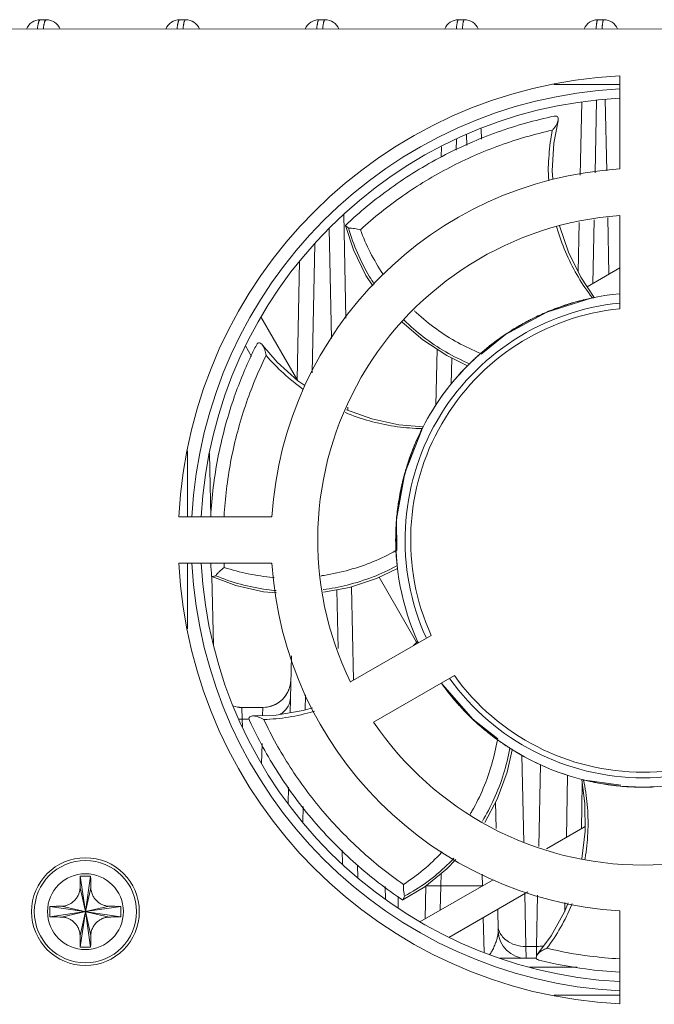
# Model space of a CAD drawing. Header units: millimetres. Extents: x -630 to 1463, y 209 to 1094.
# Tile 9 of 42: x -262 to -228, y 427 to 480. Entities that reach past the tile are written whole.
import ezdxf

# ---------------------------------------------------------------- set-up
doc = ezdxf.new("R2010")
doc.units = ezdxf.units.MM
doc.header["$LTSCALE"] = 32.67
doc.layers.get('0').update_dxf_attribs({"linetype": 'CONTINUOUS'})
for name, color, linetype in [('02___PRT_ALL_AXES', 7, 'CONTINUOUS'), ('03___PRT_ALL_CURVES', 7, 'CONTINUOUS'), ('7_ALL_FEATURES', 7, 'CONTINUOUS')]:
    doc.layers.add(name, color=color, linetype=linetype)

msp = doc.modelspace()

# ---------------------------------------------------------------- linework, layer by layer
at = {"color": 7, "linetype": 'Continuous', "lineweight": 0}
for p, q in [((-263.863, 479.344), (-181.42, 479.35)), ((-229.41, 471.818), (-229.41, 476.826)), ((-229.41, 476.357), (-232.948, 476.357)), ((-229.409, 464.295), (-229.41, 469.313)), ((-244.171, 468.773), (-244.171, 468.768)), ((-231.165, 465.48), (-229.409, 466.494)), ((-233.334, 464.109), (-230.945, 464.862)), ((-230.945, 464.862), (-230.945, 464.862)), ((-235.553, 462.913), (-233.334, 464.109)), ((-248.713, 463.856), (-246.729, 460.419)), ((-236.863, 461.846), (-235.553, 462.913)), ((-249.217, 461.728), (-249.546, 462.299)), ((-247.834, 461.416), (-248.637, 462.342)), ((-237.486, 461.338), (-237.488, 461.336)), ((-240.964, 455.45), (-240.064, 457.787)), ((-240.064, 457.787), (-240.064, 457.787)), ((-252.659, 456.642), (-252.658, 453.106)), ((-241.412, 452.969), (-240.964, 455.45)), ((-253.127, 453.105), (-248.119, 453.106)), ((-241.395, 451.279), (-241.412, 452.969)), ((-248.119, 450.606), (-253.127, 450.605)), ((-252.658, 450.606), (-252.658, 447.069)), ((-241.387, 450.476), (-241.386, 450.473)), ((-251.368, 449.884), (-251.363, 449.881)), ((-240.336, 446.348), (-242.356, 449.847)), ((-243.899, 444.211), (-239.554, 446.72)), ((-240.29, 446.395), (-240.505, 446.171)), ((-238.304, 444.555), (-242.649, 442.046)), ((-238.951, 444.085), (-238.993, 444.157)), ((-237.291, 442.188), (-238.951, 444.085)), ((-235.959, 441.148), (-237.291, 442.188)), ((-235.325, 440.654), (-235.323, 440.652)), ((-231.454, 438.968), (-231.279, 437.664)), ((-231.292, 438.932), (-231.293, 438.932)), ((-229.349, 438.651), (-231.292, 438.932)), ((-233.352, 435.232), (-231.269, 436.435)), ((-258.436, 433.763), (-258.157, 431.855)), ((-257.877, 433.763), (-258.157, 431.855)), ((-240.157, 431.303), (-236.226, 433.573)), ((-258.447, 433.139), (-258.157, 431.855)), ((-257.866, 433.139), (-258.447, 430.571)), ((-234.352, 432.923), (-238.6, 430.47)), ((-241.086, 432.481), (-241.081, 432.483)), ((-256.248, 431.576), (-260.065, 432.134)), ((-260.065, 431.576), (-258.157, 431.855)), ((-256.873, 431.565), (-259.44, 432.146)), ((-259.44, 431.564), (-258.157, 431.855)), ((-258.436, 429.947), (-258.157, 431.855)), ((-256.873, 432.146), (-258.157, 431.855)), ((-256.248, 432.135), (-258.157, 431.855)), ((-257.866, 430.572), (-258.157, 431.855)), ((-257.877, 429.947), (-258.157, 431.855)), ((-229.406, 426.889), (-229.407, 431.896)), ((-233.102, 430.549), (-233.826, 429.56)), ((-232.944, 427.357), (-229.406, 427.357))]:
    msp.add_line(p, q, dxfattribs=at)
for points in [[(-233.011, 471.257), (-233.043, 471.719), (-232.953, 473.2), (-232.729, 474.405)], [(-244.171, 468.768), (-243.742, 467.459), (-243.074, 466.083), (-242.699, 465.522)], [(-230.784, 464.9), (-231.507, 465.999), (-232.162, 467.332), (-232.643, 468.751), (-232.645, 468.76)], [(-241.121, 463.576), (-240.01, 462.614), (-238.719, 461.771), (-237.603, 461.227)], [(-246.347, 460.156), (-246.732, 460.422), (-247.834, 461.416)], [(-239.993, 457.937), (-241.303, 458.056), (-242.753, 458.375), (-244.105, 458.863)], [(-245.345, 449.039), (-243.957, 449.298), (-242.493, 449.782), (-241.373, 450.315)], [(-251.363, 449.882), (-250.072, 449.401), (-248.58, 449.065), (-247.872, 449.005)], [(-245.934, 442.827), (-246.435, 442.675), (-247.899, 442.434), (-249.124, 442.383)], [(-236.673, 436.659), (-236.007, 437.909), (-235.473, 439.356), (-235.191, 440.564)], [(-231.279, 437.664), (-231.267, 436.179), (-231.45, 434.692), (-231.453, 434.68)], [(-241.081, 432.483), (-239.9, 433.193), (-238.708, 434.15), (-238.221, 434.665)], [(-232.186, 432.325), (-232.378, 431.844), (-233.102, 430.549)]]:
    msp.add_lwpolyline(points, dxfattribs=at)
for centre, radius, start, end in [((-228.158, 451.857), 25, 92.8704, 177.1385), ((-228.158, 451.857), 24.3, 92.9537, 177.0571), ((-228.158, 451.857), 23.8, 93.0162, 176.9944), ((-228.158, 451.857), 20, 93.5878, 176.4211), ((-228.158, 451.857), 17.5, 94.1005, 205.9084), ((-228.158, 451.857), 13.3, 95.4003, 204.6048), ((-228.158, 451.857), 12.8, 95.6132, 204.2497), ((-228.158, 451.857), 12.5, 95.7436, 204.2653), ((-228.159, 451.857), 13.3, 135.2273, 152.8063), ((-228.159, 451.857), 13.3, 153.5208, 153.5843), ((-228.158, 451.857), 25, 182.8704, 267.1385), ((-228.158, 451.857), 24.3, 182.9511, 267.0548), ((-228.158, 451.857), 23.8, 183.0148, 266.9923), ((-228.158, 451.857), 20, 183.5878, 266.4211), ((-228.158, 451.857), 12.5, 215.7436, 324.2653), ((-228.158, 451.857), 13.3, 215.3986, 324.61), ((-228.158, 451.857), 12.8, 215.6885, 324.3111), ((-228.158, 451.857), 17.5, 214.1005, 325.9084), ((-228.159, 451.857), 13.3, 238.091, 255.6425), ((-260.92, 427.844), 3, 180.0081, 270.0081)]:
    msp.add_arc(centre, radius, start, end, dxfattribs=at)
for points, start_tangent, end_tangent in [([(-244.171, 468.773), (-241.715, 470.799), (-238.964, 472.492), (-236.004, 473.789), (-232.931, 474.656)], (0.726208, 0.687475), (0.978791, 0.204861)), ([(-232.729, 474.405), (-232.732, 474.393), (-232.777, 474.272), (-232.847, 474.144), (-232.936, 474.018), (-233.037, 473.9)], (-0.238534, -0.971134), (-0.68356, -0.729894)), ([(-232.931, 474.656), (-232.863, 474.661), (-232.795, 474.661)], (0.994865, 0.101209), (0.998761, -0.04976)), ([(-232.795, 474.661), (-232.735, 474.6), (-232.716, 474.504), (-232.729, 474.405)], (0.90115, -0.433508), (-0.238534, -0.971134)), ([(-243.362, 468.547), (-241.073, 470.375), (-238.553, 471.898), (-235.854, 473.081), (-233.038, 473.9)], (0.739225, 0.673459), (0.976367, 0.21612)), ([(-233.038, 473.9), (-233.212, 472.57), (-233.222, 471.204), (-233.22, 471.184)], (-0.191882, -0.981418), (0.055725, -0.998446)), ([(-244.171, 468.768), (-244.165, 468.757), (-244.146, 468.738), (-244.112, 468.712), (-244.061, 468.676), (-243.997, 468.628)], (0.256447, -0.966558), (0.791564, -0.611086)), ([(-243.997, 468.628), (-243.838, 468.625), (-243.675, 468.61), (-243.513, 468.583), (-243.362, 468.547)], (0.999733, 0.023088), (0.963015, -0.269448)), ([(-243.997, 468.628), (-243.525, 467.301), (-242.867, 466.019), (-242.621, 465.625)], (0.270793, -0.962638), (0.547871, -0.836563)), ([(-242.13, 466.141), (-242.147, 466.166), (-242.834, 467.332), (-243.362, 468.547)], (-0.560577, 0.828103), (-0.340802, 0.940135)), ([(-232.81, 468.725), (-232.74, 468.486), (-232.26, 467.194), (-231.635, 465.985), (-230.894, 464.897)], (0.270861, -0.962618), (0.611836, -0.790985)), ([(-231.268, 464.796), (-232.082, 464.573)], (-0.972302, -0.233728), (-0.955563, -0.294787)), ([(-230.947, 464.869), (-231.268, 464.796)], (-0.977796, -0.209557), (-0.972302, -0.233728)), ([(-230.883, 464.883), (-230.947, 464.869)], (-0.978823, -0.204707), (-0.977796, -0.209557)), ([(-230.945, 464.862), (-230.851, 464.883)], (0.9778, 0.209541), (0.982168, 0.188004)), ([(-230.894, 464.897), (-230.883, 464.883)], (0.611836, -0.790985), (0.613199, -0.789929)), ([(-230.784, 464.901), (-230.816, 464.896), (-230.883, 464.883)], (0.619031, 0.785366), (-0.978823, -0.204708)), ([(-230.851, 464.883), (-230.796, 464.896), (-230.785, 464.901), (-230.784, 464.901)], (0.982168, 0.188004), (0.619031, 0.785366)), ([(-236.9, 461.891), (-238.116, 462.474), (-239.274, 463.208), (-240.348, 464.08), (-240.466, 464.19)], (-0.925698, 0.378262), (-0.728485, 0.685062)), ([(-233.136, 464.199), (-233.526, 464.034)], (-0.927414, -0.374036), (-0.915036, -0.403373)), ([(-232.693, 464.368), (-232.924, 464.282), (-233.136, 464.199)], (-0.940187, -0.34066), (-0.927414, -0.374036)), ([(-232.324, 464.496), (-232.693, 464.368)], (-0.949774, -0.312935), (-0.940187, -0.34066)), ([(-232.147, 464.553), (-232.324, 464.496)], (-0.954052, -0.29964), (-0.949774, -0.312935)), ([(-232.082, 464.573), (-232.147, 464.553)], (-0.955563, -0.294787), (-0.954052, -0.29964)), ([(-241.013, 463.677), (-239.98, 462.783), (-238.769, 461.972), (-237.488, 461.336)], (0.716658, -0.697424), (0.922877, -0.385096)), ([(-234.4, 463.61), (-235.196, 463.151), (-235.233, 463.128)], (-0.88318, -0.469034), (-0.846916, -0.531727)), ([(-234.23, 463.699), (-234.4, 463.61)], (-0.889842, -0.456269), (-0.88318, -0.469034)), ([(-234.195, 463.717), (-234.23, 463.699)], (-0.891178, -0.453654), (-0.889842, -0.456269)), ([(-233.9, 463.862), (-234.195, 463.717)], (-0.902121, -0.431484), (-0.891178, -0.453654)), ([(-233.526, 464.034), (-233.9, 463.862)], (-0.915036, -0.403373), (-0.902121, -0.431484)), ([(-235.233, 463.128), (-235.68, 462.835)], (-0.846916, -0.531727), (-0.824828, -0.565383)), ([(-235.853, 462.714), (-236.221, 462.444)], (-0.815778, -0.578365), (-0.795523, -0.605924)), ([(-235.68, 462.835), (-235.853, 462.714)], (-0.824828, -0.565383), (-0.815778, -0.578365)), ([(-249.25, 461.744), (-248.959, 462.341)], (0.424372, 0.905488), (0.450064, 0.892996)), ([(-248.959, 462.341), (-248.921, 462.397), (-248.878, 462.45)], (0.541137, 0.840934), (0.661603, 0.749854)), ([(-248.878, 462.45), (-248.792, 462.458), (-248.705, 462.413), (-248.637, 462.342)], (0.900791, 0.434253), (0.610623, -0.791921)), ([(-248.637, 462.342), (-248.629, 462.331), (-248.562, 462.22), (-248.506, 462.086), (-248.463, 461.938), (-248.434, 461.786)], (0.610623, -0.791921), (0.144488, -0.989507)), ([(-236.729, 462.036), (-236.9, 461.891)], (-0.764917, -0.644129), (-0.753941, -0.656942)), ([(-236.221, 462.444), (-236.729, 462.036)], (-0.795523, -0.605924), (-0.764917, -0.644129)), ([(-251.418, 453.106), (-251.029, 456.274), (-250.197, 459.398), (-249.25, 461.744)], (0.053557, 0.998565), (0.424372, 0.905488)), ([(-250.7, 453.106), (-250.688, 453.305), (-250.308, 456.225), (-249.55, 459.073), (-248.434, 461.786)], (0.055281, 0.998471), (0.43975, 0.89812)), ([(-248.434, 461.786), (-247.504, 460.82), (-246.433, 459.955)], (0.647687, -0.761907), (0.81489, -0.579615)), ([(-236.9, 461.891), (-236.979, 461.82), (-237.085, 461.723), (-237.21, 461.606), (-237.346, 461.475), (-237.486, 461.338)], (-0.753942, -0.656942), (-0.712833, -0.701334)), ([(-237.488, 461.336), (-237.557, 461.269), (-237.595, 461.234), (-237.603, 461.229), (-237.603, 461.229)], (-0.712842, -0.701325), (-0.998641, -0.05211)), ([(-244.175, 458.707), (-244.016, 458.643), (-242.707, 458.213), (-241.372, 457.948), (-240.059, 457.849)], (0.92407, -0.382222), (0.999891, -0.014779)), ([(-240.07, 457.79), (-240.103, 457.724)], (-0.445805, -0.89513), (-0.44082, -0.897596)), ([(-240.041, 457.849), (-240.07, 457.79)], (-0.450195, -0.89293), (-0.445805, -0.89513)), ([(-240.059, 457.849), (-240.041, 457.849)], (0.999891, -0.014779), (0.999915, -0.013074)), ([(-239.994, 457.937), (-240.009, 457.909), (-240.041, 457.849)], (-0.230528, 0.973066), (-0.450194, -0.892931)), ([(-239.997, 457.924), (-239.994, 457.936), (-239.994, 457.937)], (0.337335, 0.941385), (-0.230528, 0.973066)), ([(-240.103, 457.724), (-240.491, 456.856)], (-0.44082, -0.897596), (-0.375638, -0.926767)), ([(-240.491, 456.856), (-240.831, 455.917)], (-0.375638, -0.926767), (-0.30507, -0.95233)), ([(-240.836, 455.904), (-240.844, 455.878), (-240.928, 455.601)], (-0.304089, -0.952644), (-0.281284, -0.959625)), ([(-240.831, 455.917), (-240.836, 455.904)], (-0.30507, -0.95233), (-0.304089, -0.952644)), ([(-240.943, 455.551), (-241.092, 454.99)], (-0.277477, -0.960732), (-0.235316, -0.971919)), ([(-240.928, 455.601), (-240.943, 455.551)], (-0.281284, -0.959625), (-0.277477, -0.960732)), ([(-241.135, 454.804), (-241.325, 453.784)], (-0.221398, -0.975184), (-0.144726, -0.989472)), ([(-241.092, 454.99), (-241.135, 454.804)], (-0.235316, -0.971919), (-0.221398, -0.975184)), ([(-241.343, 453.657), (-241.376, 453.397), (-241.382, 453.344)], (-0.135152, -0.990825), (-0.111571, -0.993756)), ([(-241.325, 453.784), (-241.343, 453.657)], (-0.144726, -0.989472), (-0.135152, -0.990825)), ([(-241.399, 453.185), (-241.441, 452.661)], (-0.099618, -0.995026), (-0.060206, -0.998186)), ([(-241.382, 453.344), (-241.399, 453.185)], (-0.111571, -0.993756), (-0.099618, -0.995026)), ([(-241.441, 452.661), (-241.454, 452.4)], (-0.060206, -0.998186), (-0.040616, -0.999175)), ([(-241.454, 452.4), (-241.465, 451.855)], (-0.040616, -0.999175), (0.000225, -1)), ([(-241.465, 451.855), (-241.463, 451.61)], (0.000225, -1), (0.018671, -0.999826)), ([(-241.463, 451.61), (-241.459, 451.462)], (0.018671, -0.999826), (0.029779, -0.999556)), ([(-241.459, 451.462), (-241.453, 451.279)], (0.029779, -0.999556), (0.043579, -0.99905)), ([(-241.453, 451.279), (-242.667, 450.691), (-243.963, 450.244), (-245.314, 449.948), (-245.488, 449.922)], (-0.872891, -0.487915), (-0.989961, -0.141342)), ([(-241.453, 451.279), (-241.447, 451.172), (-241.437, 451.03), (-241.424, 450.859), (-241.406, 450.67), (-241.387, 450.476)], (0.043578, -0.99905), (0.103902, -0.994588)), ([(-251.368, 449.884), (-251.418, 450.604)], (-0.084737, 0.996403), (-0.053812, 0.998551)), ([(-251.146, 449.93), (-251.044, 450.053), (-250.93, 450.171), (-250.808, 450.28), (-250.686, 450.376)], (0.605251, 0.796034), (0.811066, 0.584955)), ([(-250.686, 450.376), (-250.7, 450.605)], (-0.065663, 0.997842), (-0.055492, 0.998459)), ([(-248.001, 449.836), (-248.067, 449.841), (-249.407, 450.032), (-250.686, 450.376)], (-0.997196, 0.074835), (-0.947523, 0.319689)), ([(-245.369, 449.182), (-244.072, 449.427), (-242.682, 449.868), (-241.434, 450.447)], (0.991595, 0.129381), (0.878916, 0.476976)), ([(-241.434, 450.447), (-241.386, 450.473)], (0.878916, 0.476976), (0.876474, 0.481449)), ([(-241.386, 450.473), (-241.377, 450.378), (-241.373, 450.326), (-241.374, 450.316), (-241.374, 450.316)], (0.103889, -0.994589), (-0.576368, -0.81719)), ([(-251.363, 449.882), (-251.351, 449.879), (-251.322, 449.882), (-251.28, 449.893), (-251.221, 449.91), (-251.146, 449.93)], (0.915462, -0.402405), (0.971296, 0.237874)), ([(-251.146, 449.93), (-249.813, 449.472), (-248.401, 449.187), (-247.897, 449.13)], (0.921468, -0.388454), (0.995989, -0.089472)), ([(-240.291, 446.395), (-240.279, 446.365), (-240.256, 446.315)], (-0.905616, 0.424098), (0.410408, -0.911902)), ([(-240.259, 446.334), (-240.283, 446.384), (-240.29, 446.394), (-240.291, 446.395)], (-0.40122, 0.915982), (-0.905616, 0.424098)), ([(-239.005, 444.148), (-238.671, 443.699)], (0.579362, -0.815071), (0.613169, -0.789952)), ([(-238.671, 443.699), (-238.37, 443.325)], (0.613169, -0.789952), (0.64124, -0.767341)), ([(-238.37, 443.325), (-237.876, 442.766)], (0.64124, -0.767341), (0.683212, -0.73022)), ([(-249.358, 442.263), (-249.311, 442.335), (-249.222, 442.375), (-249.124, 442.383)], (0.222113, 0.975021), (0.999867, -0.016323)), ([(-249.124, 442.383), (-249.11, 442.383), (-248.982, 442.366), (-248.842, 442.326), (-248.699, 442.267), (-248.562, 442.195)], (0.999867, -0.016323), (0.863724, -0.503965)), ([(-248.562, 442.195), (-247.227, 442.321), (-245.894, 442.616), (-245.826, 442.635)], (0.999508, 0.031371), (0.959775, 0.280769)), ([(-237.876, 442.766), (-237.606, 442.486)], (0.683212, -0.73022), (0.704317, -0.709886)), ([(-237.606, 442.486), (-237.601, 442.481)], (0.704317, -0.709886), (0.704722, -0.709484)), ([(-237.601, 442.481), (-237.452, 442.333)], (0.704722, -0.709484), (0.715849, -0.698255)), ([(-249.324, 442.131), (-249.343, 442.196), (-249.358, 442.263)], (-0.320098, 0.947384), (-0.173781, 0.984784)), ([(-241.086, 432.481), (-243.608, 434.426), (-245.871, 436.73), (-247.794, 439.328), (-249.324, 442.131)], (-0.831869, 0.554972), (-0.417585, 0.908638)), ([(-241.045, 433.321), (-243.337, 435.145), (-245.383, 437.263), (-247.137, 439.631), (-248.562, 442.195)], (-0.821092, 0.570796), (-0.42802, 0.903769)), ([(-237.452, 442.333), (-236.872, 441.8)], (0.715849, -0.698255), (0.755866, -0.654727)), ([(-236.872, 441.8), (-236.817, 441.752)], (0.755866, -0.654727), (0.759445, -0.650572)), ([(-236.817, 441.752), (-236.188, 441.246)], (0.759445, -0.650572), (0.797459, -0.603373)), ([(-235.994, 441.102), (-236.292, 439.787), (-236.75, 438.495), (-237.362, 437.254), (-237.464, 437.078)], (-0.162749, -0.986668), (-0.508763, -0.860906)), ([(-236.188, 441.246), (-235.994, 441.102)], (0.797459, -0.603373), (0.808264, -0.588821)), ([(-235.994, 441.102), (-235.908, 441.041), (-235.79, 440.959), (-235.648, 440.863), (-235.49, 440.759), (-235.325, 440.654)], (0.808263, -0.588821), (0.842403, -0.538848)), ([(-236.801, 436.726), (-236.179, 437.9), (-235.658, 439.262), (-235.323, 440.652)], (0.517706, 0.855559), (0.170039, 0.985437)), ([(-235.323, 440.652), (-235.243, 440.6), (-235.2, 440.571), (-235.193, 440.564), (-235.192, 440.564)], (0.842398, -0.538856), (0.279407, -0.960173)), ([(-231.454, 438.967), (-231.426, 438.959), (-231.357, 438.941)], (-0.924672, -0.380764), (0.970676, -0.240392)), ([(-231.437, 438.965), (-231.454, 438.967), (-231.454, 438.967)], (-0.986566, 0.163361), (-0.924672, -0.380764)), ([(-231.293, 438.932), (-231.381, 438.953)], (-0.971862, 0.235552), (-0.97001, 0.243066)), ([(-231.353, 438.923), (-231.357, 438.941)], (-0.207945, 0.978141), (-0.209632, 0.97778)), ([(-231.357, 438.941), (-231.293, 438.925)], (0.970676, -0.240392), (0.971855, -0.235581)), ([(-231.285, 434.662), (-231.248, 434.888), (-231.12, 436.261), (-231.158, 437.621), (-231.353, 438.923)], (0.172008, 0.985096), (-0.207945, 0.978141)), ([(-231.293, 438.925), (-231, 438.857)], (0.971855, -0.235581), (0.976933, -0.213546)), ([(-231, 438.857), (-230.531, 438.764)], (0.976933, -0.213546), (0.983971, -0.178328)), ([(-230.531, 438.764), (-230.119, 438.696)], (0.983971, -0.178328), (0.989078, -0.147391)), ([(-230.119, 438.696), (-230.075, 438.689)], (0.989078, -0.147391), (0.989574, -0.144028)), ([(-230.075, 438.689), (-229.888, 438.663), (-229.512, 438.619)], (0.989574, -0.144028), (0.994817, -0.101681)), ([(-229.512, 438.619), (-229.029, 438.579)], (0.994817, -0.101681), (0.99786, -0.065384)), ([(-229.029, 438.579), (-228.607, 438.558)], (0.99786, -0.065384), (0.999431, -0.033735)), ([(-228.607, 438.558), (-228.243, 438.551)], (0.999431, -0.033735), (0.99998, -0.006372)), ([(-228.243, 438.551), (-228.159, 438.55)], (0.99998, -0.006372), (1, -0.00003)), ([(-228.159, 438.55), (-228.14, 438.55)], (1, -0.00003), (0.999999, 0.001427)), ([(-228.14, 438.55), (-227.988, 438.552), (-227.549, 438.564)], (0.999999, 0.001427), (0.998947, 0.045873)), ([(-238.954, 435.078), (-238.994, 435.035), (-239.979, 434.106), (-241.045, 433.321)], (-0.680664, -0.732596), (-0.840696, -0.541507)), ([(-240.984, 432.684), (-239.794, 433.44), (-238.691, 434.366), (-238.334, 434.723)], (0.878217, 0.478263), (0.691085, 0.722774)), ([(-258.447, 433.139), (-258.444, 433.335), (-258.441, 433.543), (-258.436, 433.763)], (0.014263, 0.999898), (0.022347, 0.99975)), ([(-258.436, 433.763), (-258.25, 433.766), (-258.063, 433.766), (-257.877, 433.763)], (0.999808, 0.019584), (0.999811, -0.019428)), ([(-257.877, 433.763), (-257.876, 433.688), (-257.874, 433.613), (-257.873, 433.538), (-257.871, 433.462), (-257.87, 433.384), (-257.869, 433.305), (-257.867, 433.224), (-257.866, 433.139)], (0.022516, -0.999746), (0.014427, -0.999896)), ([(-259.44, 432.146), (-259.353, 432.151), (-259.266, 432.165), (-259.181, 432.187), (-259.099, 432.216), (-259.017, 432.253), (-258.934, 432.3), (-258.849, 432.36), (-258.77, 432.428), (-258.699, 432.502), (-258.635, 432.583), (-258.579, 432.67), (-258.531, 432.764), (-258.491, 432.871), (-258.46, 432.997), (-258.447, 433.139)], (0.999896, 0.014422), (0.014263, 0.999898)), ([(-257.866, 433.139), (-257.853, 432.996), (-257.821, 432.868), (-257.781, 432.762), (-257.735, 432.671), (-257.681, 432.587), (-257.619, 432.507), (-257.55, 432.434), (-257.475, 432.368), (-257.393, 432.309), (-257.31, 432.26), (-257.226, 432.221), (-257.141, 432.19), (-257.053, 432.166), (-256.963, 432.152), (-256.873, 432.146)], (0.014427, -0.999896), (0.999898, -0.014267)), ([(-240.984, 432.684), (-241.016, 432.839), (-241.037, 433.002), (-241.047, 433.165), (-241.045, 433.321)], (-0.245021, 0.969518), (0.048321, 0.998832)), ([(-241.081, 432.483), (-241.071, 432.491), (-241.056, 432.516), (-241.038, 432.556), (-241.015, 432.612), (-240.984, 432.684)], (0.885374, 0.46488), (0.419603, 0.907708)), ([(-260.068, 431.855), (-260.067, 431.948), (-260.066, 432.041), (-260.065, 432.134)], (-0.000078, 1), (0.019428, 0.999811)), ([(-260.065, 431.576), (-260.066, 431.669), (-260.067, 431.762), (-260.068, 431.855)], (-0.019583, 0.999808), (-0.000078, 1)), ([(-260.065, 432.134), (-259.99, 432.136), (-259.915, 432.137), (-259.839, 432.139), (-259.763, 432.14), (-259.686, 432.142), (-259.607, 432.143), (-259.525, 432.144), (-259.44, 432.146)], (0.999747, 0.022508), (0.999896, 0.014422)), ([(-256.873, 432.146), (-256.677, 432.143), (-256.468, 432.139), (-256.248, 432.135)], (0.999898, -0.014267), (0.99975, -0.022353)), ([(-256.248, 432.135), (-256.247, 432.042), (-256.246, 431.948), (-256.246, 431.855)], (0.019585, -0.999808), (0.000078, -1)), ([(-256.246, 431.855), (-256.246, 431.762), (-256.247, 431.669), (-256.248, 431.576)], (0.000078, -1), (-0.019429, -0.999811)), ([(-233.329, 429.882), (-232.595, 431.004), (-231.993, 432.23), (-231.969, 432.29)], (0.59877, 0.800921), (0.379439, 0.925217)), ([(-259.44, 431.564), (-259.636, 431.567), (-259.845, 431.571), (-260.065, 431.576)], (-0.999898, 0.014268), (-0.99975, 0.022354)), ([(-258.447, 430.571), (-258.46, 430.714), (-258.492, 430.842), (-258.532, 430.948), (-258.578, 431.039), (-258.632, 431.124), (-258.694, 431.203), (-258.763, 431.276), (-258.838, 431.342), (-258.92, 431.401), (-259.003, 431.45), (-259.087, 431.49), (-259.172, 431.521), (-259.26, 431.544), (-259.35, 431.559), (-259.44, 431.564)], (-0.014418, 0.999896), (-0.999898, 0.014268)), ([(-256.873, 431.565), (-256.96, 431.559), (-257.047, 431.545), (-257.132, 431.524), (-257.214, 431.495), (-257.296, 431.458), (-257.379, 431.41), (-257.464, 431.35), (-257.543, 431.283), (-257.614, 431.208), (-257.678, 431.127), (-257.734, 431.04), (-257.782, 430.946), (-257.822, 430.839), (-257.853, 430.713), (-257.866, 430.572)], (-0.999896, -0.014423), (-0.014272, -0.999898)), ([(-256.248, 431.576), (-256.324, 431.574), (-256.399, 431.573), (-256.474, 431.571), (-256.55, 431.57), (-256.627, 431.568), (-256.706, 431.567), (-256.788, 431.566), (-256.873, 431.565)], (-0.999747, -0.02251), (-0.999896, -0.014423)), ([(-258.436, 429.947), (-258.437, 430.022), (-258.439, 430.097), (-258.44, 430.172), (-258.442, 430.248), (-258.443, 430.326), (-258.445, 430.405), (-258.446, 430.487), (-258.447, 430.571)], (-0.022502, 0.999747), (-0.014418, 0.999896)), ([(-257.866, 430.572), (-257.869, 430.375), (-257.873, 430.167), (-257.877, 429.947)], (-0.014272, -0.999898), (-0.02236, -0.99975)), ([(-257.877, 429.947), (-258.063, 429.944), (-258.25, 429.944), (-258.436, 429.947)], (-0.999808, -0.019584), (-0.999811, 0.019429)), ([(-233.826, 429.56), (-233.78, 429.611), (-233.687, 429.689), (-233.577, 429.762), (-233.456, 429.827), (-233.329, 429.882)], (0.635591, 0.772026), (0.932596, 0.360921)), ([(-229.408, 429.316), (-231.02, 429.464), (-233.329, 429.882)], (-0.998468, 0.055325), (-0.973422, 0.229017)), ([(-233.878, 429.302), (-233.905, 429.368), (-233.894, 429.447), (-233.85, 429.53), (-233.826, 429.56)], (-0.623714, 0.781653), (0.635591, 0.772026)), ([(-233.754, 429.246), (-233.817, 429.272), (-233.878, 429.302)], (-0.940217, 0.340575), (-0.878216, 0.478264)), ([(-229.408, 428.598), (-231.244, 428.77), (-233.754, 429.246)], (-0.998561, 0.053636), (-0.97072, 0.240215))]:
    msp.add_spline(points, degree=3, dxfattribs=dict(at, start_tangent=start_tangent, end_tangent=end_tangent))
at = {"layer": '02___PRT_ALL_AXES', "color": 7, "linetype": 'Continuous', "lineweight": 0}
for radius in [2.9, 2.75, 2.042]:
    msp.add_circle((-258.157, 431.855), radius, dxfattribs=at)
at = {"layer": '03___PRT_ALL_CURVES', "color": 40, "linetype": 'Continuous', "lineweight": 0}
for points, start_tangent, end_tangent in [([(-231.292, 438.932, 80.868), (-231.287, 438.931, 80.876)], (0.496395, -0.120317, 0.859718), (0.496407, -0.120119, 0.859739)), ([(-229.441, 438.619, 84.073), (-229.431, 438.618, 84.091)], (0.499438, -0.04838, 0.864998), (0.499447, -0.047982, 0.865015))]:
    msp.add_spline(points, degree=3, dxfattribs=dict(at, start_tangent=start_tangent, end_tangent=end_tangent))
at = {"layer": '7_ALL_FEATURES', "color": 7, "linetype": 'Continuous', "lineweight": 0}
for p, q in [((-260.266, 479.844), (-260.584, 479.844)), ((-252.766, 479.845), (-253.084, 479.845)), ((-245.266, 479.845), (-245.584, 479.845)), ((-237.766, 479.846), (-238.084, 479.846)), ((-230.266, 479.847), (-230.584, 479.847)), ((-231.538, 471.49), (-231.456, 475.414)), ((-230.654, 475.517), (-230.735, 471.614)), ((-230.108, 471.711), (-230.188, 475.548)), ((-237.636, 473.074), (-237.649, 473.673)), ((-236.856, 473.977), (-236.844, 473.421)), ((-238.198, 473.426), (-238.21, 472.823)), ((-239.018, 472.46), (-239.006, 473.012)), ((-244.259, 469.371), (-244.142, 463.791)), ((-231.646, 466.282), (-231.591, 468.94)), ((-230.788, 469.077), (-230.86, 465.656)), ((-229.991, 466.158), (-230.055, 469.202)), ((-244.918, 462.686), (-245.042, 468.598)), ((-245.815, 467.791), (-245.96, 460.841)), ((-246.767, 460.486), (-246.635, 466.851)), ((-239.296, 459.107), (-239.234, 462.107)), ((-238.444, 461.637), (-238.473, 460.236)), ((-244.041, 459.005), (-244.037, 458.839)), ((-251.488, 456.501), (-251.417, 453.106)), ((-251.349, 449.882), (-251.271, 446.192)), ((-243.838, 449.337), (-243.732, 444.308)), ((-244.567, 446.016), (-244.634, 449.172)), ((-247.142, 442.559), (-247.078, 445.621)), ((-246.322, 443.513), (-246.339, 442.704)), ((-249.894, 442.847), (-249.736, 442.847)), ((-249.736, 442.845), (-249.715, 442.21)), ((-248.608, 442.845), (-249.736, 442.845)), ((-248.622, 442.404), (-248.608, 442.845)), ((-249.715, 442.21), (-249.707, 441.791)), ((-249.715, 442.21), (-249.358, 442.21)), ((-248.678, 439.814), (-248.655, 440.905)), ((-234.675, 440.271), (-234.576, 435.601)), ((-233.77, 435.358), (-233.679, 439.765)), ((-232.282, 435.851), (-232.212, 439.195)), ((-231.422, 438.726), (-231.472, 436.318)), ((-247.244, 437.663), (-247.225, 438.559)), ((-236.094, 437.747), (-236.064, 436.336)), ((-246.447, 437.508), (-246.465, 436.649)), ((-244.323, 434.409), (-244.339, 435.17)), ((-243.523, 434.36), (-243.509, 433.688)), ((-239.023, 433.897), (-239.036, 433.241)), ((-236.799, 433.241), (-236.812, 433.869)), ((-242.026, 433.206), (-242.012, 432.524)), ((-239.839, 433.237), (-239.876, 431.465)), ((-239.873, 431.467), (-239.836, 433.237)), ((-239.036, 433.241), (-239.069, 431.931)), ((-236.799, 433.241), (-239.036, 433.241)), ((-241.339, 432.055), (-241.327, 432.667)), ((-234.518, 432.827), (-234.458, 429.981)), ((-233.883, 429.981), (-233.825, 432.741)), ((-232.358, 432.351), (-232.368, 431.87)), ((-232.364, 431.878), (-232.355, 432.35)), ((-235.973, 431.987), (-235.948, 430.814)), ((-236.709, 429.664), (-236.756, 431.535)), ((-233.883, 429.981), (-234.458, 429.981)), ((-234.458, 429.981), (-234.451, 429.346)), ((-233.888, 429.458), (-233.883, 429.981)), ((-233.878, 429.346), (-235.853, 429.346)), ((-234.264, 428.859), (-231.715, 428.859))]:
    msp.add_line(p, q, dxfattribs=at)
for centre, radius, start, end in [((-260.584, 479.044), 0.8, 90.0044, 157.9494), ((-260.266, 479.044), 0.8, 22.06, 90.0044), ((-253.084, 479.045), 0.8, 90.0044, 157.9494), ((-252.766, 479.045), 0.8, 22.0603, 90.0044), ((-245.584, 479.045), 0.8, 90.0044, 157.9484), ((-245.266, 479.045), 0.8, 22.0605, 90.0044), ((-238.084, 479.046), 0.8, 90.0044, 157.9483), ((-237.766, 479.046), 0.8, 22.0607, 90.0044), ((-230.584, 479.047), 0.8, 90.0044, 157.948), ((-230.266, 479.047), 0.8, 22.0609, 90.0044), ((-248.608, 444.345), 1.5, 270.0044, 358.8044), ((-248.608, 444.345), 1.5, 270.0044, 341.1256), ((-249.736, 444.345), 1.5, 251.1497, 270.0044), ((-234.448, 430.846), 1.5, 181.2044, 270.0044)]:
    msp.add_arc(centre, radius, start, end, dxfattribs=at)
for points, start_tangent, end_tangent in [([(-260.584, 479.844), (-260.613, 479.831), (-260.628, 479.815), (-260.642, 479.791), (-260.656, 479.762), (-260.67, 479.727), (-260.683, 479.685), (-260.695, 479.638), (-260.707, 479.585), (-260.718, 479.527), (-260.728, 479.464), (-260.737, 479.397), (-260.743, 479.344)], (-1, -0.000066), (-0.108588, -0.994087)), ([(-260.416, 479.393), (-260.415, 479.398), (-260.397, 479.527), (-260.387, 479.585), (-260.376, 479.638), (-260.351, 479.726), (-260.338, 479.762), (-260.338, 479.763)], (0.113872, 0.993495), (0.383478, 0.92355)), ([(-260.338, 479.763), (-260.325, 479.791)], (0.383478, 0.92355), (0.464249, 0.885705)), ([(-260.325, 479.791), (-260.324, 479.791), (-260.266, 479.844)], (0.464249, 0.885705), (1, 0.000054)), ([(-253.084, 479.845), (-253.11, 479.831), (-253.124, 479.815), (-253.137, 479.792), (-253.149, 479.762), (-253.162, 479.727), (-253.173, 479.685), (-253.185, 479.638), (-253.195, 479.585), (-253.205, 479.527), (-253.214, 479.464), (-253.223, 479.397), (-253.228, 479.345)], (-1, -0.000112), (-0.098668, -0.99512)), ([(-252.901, 479.394), (-252.901, 479.398), (-252.885, 479.527), (-252.875, 479.585), (-252.865, 479.638), (-252.843, 479.727), (-252.831, 479.762), (-252.829, 479.769)], (0.102619, 0.994721), (0.368459, 0.929644)), ([(-252.829, 479.769), (-252.819, 479.791)], (0.368459, 0.929644), (0.417649, 0.908608)), ([(-252.819, 479.791), (-252.819, 479.792), (-252.793, 479.832), (-252.766, 479.845)], (0.417649, 0.908608), (1, 0.000087)), ([(-245.584, 479.845), (-245.608, 479.832), (-245.631, 479.792), (-245.643, 479.763), (-245.653, 479.727), (-245.674, 479.638), (-245.684, 479.585), (-245.693, 479.527), (-245.708, 479.398), (-245.713, 479.345)], (-1, -0.000162), (-0.088574, -0.99607)), ([(-245.386, 479.394), (-245.386, 479.397), (-245.379, 479.464), (-245.372, 479.527), (-245.364, 479.584), (-245.355, 479.638), (-245.345, 479.685), (-245.335, 479.727), (-245.32, 479.775)], (0.091461, 0.995809), (0.345624, 0.938373)), ([(-245.32, 479.775), (-245.313, 479.792)], (0.345624, 0.938373), (0.394448, 0.918918)), ([(-245.313, 479.792), (-245.302, 479.815), (-245.29, 479.832), (-245.266, 479.845)], (0.394448, 0.918918), (1, 0.000095)), ([(-238.084, 479.846), (-238.105, 479.833), (-238.115, 479.816), (-238.126, 479.793), (-238.136, 479.763), (-238.145, 479.727), (-238.155, 479.686), (-238.164, 479.638), (-238.172, 479.585), (-238.18, 479.527), (-238.187, 479.464), (-238.194, 479.397), (-238.198, 479.346)], (-1, -0.000125), (-0.078733, -0.996896)), ([(-237.872, 479.395), (-237.872, 479.398), (-237.859, 479.527), (-237.852, 479.585), (-237.844, 479.638), (-237.826, 479.727), (-237.817, 479.763), (-237.811, 479.782)], (0.080008, 0.996794), (0.320142, 0.94737)), ([(-237.811, 479.782), (-237.807, 479.793), (-237.787, 479.833), (-237.766, 479.846)], (0.320142, 0.94737), (1, 0.000077)), ([(-230.584, 479.847), (-230.602, 479.833), (-230.611, 479.816), (-230.62, 479.793), (-230.629, 479.763), (-230.637, 479.728), (-230.645, 479.686), (-230.653, 479.638), (-230.66, 479.585), (-230.667, 479.527), (-230.673, 479.465), (-230.679, 479.397), (-230.683, 479.346)], (-1, -0.000182), (-0.0687, -0.997637)), ([(-230.357, 479.396), (-230.357, 479.398), (-230.346, 479.527), (-230.34, 479.585), (-230.333, 479.638), (-230.318, 479.728), (-230.31, 479.763), (-230.303, 479.79)], (0.068632, 0.997642), (0.287151, 0.957885)), ([(-230.303, 479.79), (-230.302, 479.793), (-230.284, 479.833), (-230.266, 479.847)], (0.287151, 0.957885), (1, 0.000109)), ([(-260.421, 479.344), (-260.416, 479.393)], (0.099718, 0.995016), (0.113872, 0.993495)), ([(-252.906, 479.345), (-252.901, 479.394)], (0.089793, 0.99596), (0.102619, 0.994721)), ([(-245.391, 479.345), (-245.386, 479.394)], (0.079961, 0.996798), (0.091461, 0.995809)), ([(-237.876, 479.346), (-237.872, 479.395)], (0.069853, 0.997557), (0.080008, 0.996794)), ([(-230.36, 479.346), (-230.357, 479.396)], (0.059833, 0.998208), (0.068632, 0.997642)), ([(-247.695, 442.459), (-247.576, 442.541), (-247.249, 442.916), (-247.128, 443.361)], (0.850492, 0.525988), (0.020883, 0.999782)), ([(-249.908, 442.218), (-249.715, 442.21)], (0.995617, -0.093524), (0.999968, 0.008005)), ([(-239.036, 433.241), (-239.192, 433.244), (-239.342, 433.246), (-239.48, 433.247), (-239.602, 433.246), (-239.701, 433.245), (-239.741, 433.244), (-239.775, 433.243), (-239.801, 433.242), (-239.821, 433.24), (-239.832, 433.239), (-239.836, 433.237)], (-0.999783, 0.02085), (-0.021431, -0.99977)), ([(-236.411, 429.535), (-236.296, 429.711), (-236.237, 429.822), (-236.182, 429.939), (-236.085, 430.177), (-236.01, 430.41), (-235.983, 430.521), (-235.963, 430.625), (-235.948, 430.814)], (0.612196, 0.790706), (-0.021162, 0.999776)), ([(-235.899, 430.825), (-235.958, 431.132)], (-0.342117, 0.939657), (-0.021053, 0.999778)), ([(-235.663, 430.45), (-235.837, 430.687), (-235.899, 430.825)], (-0.688126, 0.725591), (-0.342117, 0.939657)), ([(-234.458, 429.981), (-235.026, 430.065), (-235.51, 430.312), (-235.663, 430.45)], (-0.999968, -0.008005), (-0.688126, 0.725591)), ([(-233.483, 430.021), (-233.883, 429.981)], (-0.978654, -0.205516), (-0.999969, 0.00785))]:
    msp.add_spline(points, degree=3, dxfattribs=dict(at, start_tangent=start_tangent, end_tangent=end_tangent))

doc.saveas('drawing.dxf')
